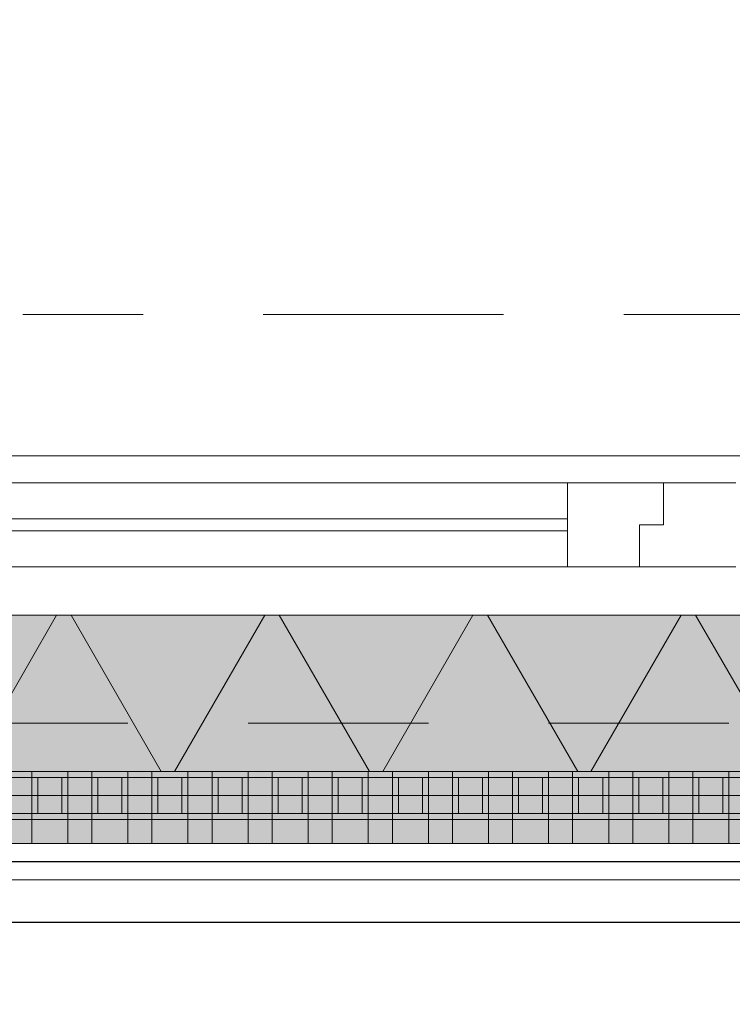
# Model space of a CAD drawing. Header units: metres. Extents: x -167 to 233, y -155 to 122.
# Tile 114 of 176: x 55.822 to 56.415, y 28.016 to 28.835. Entities that reach past the tile are written whole.
import ezdxf
from ezdxf.enums import TextEntityAlignment as Align

# ---------------------------------------------------------------- set-up
doc = ezdxf.new("R2010")
doc.units = ezdxf.units.M
doc.header["$MEASUREMENT"] = 0
doc.linetypes.add('Raster', pattern=[0.4, 0.2, -0.1, 0, -0.1])
doc.linetypes.add('Strichlinie eng', pattern=[0.23, 0.15, -0.08])
for name, color, linetype in [('09 Schraffuren', 7, 'Continuous'), ('10 Wand außen', 7, 'Continuous'), ('20 Decke', 7, 'Continuous'), ('40 Absturzsicherung', 7, 'Continuous'), ('50 Sanitäreinrichtung', 7, 'Continuous'), ('90 Achsraster', 7, 'Continuous'), ('94 Genehmigungsplanung Bemaßung', 7, 'Continuous')]:
    doc.layers.add(name, color=color, linetype=linetype)
doc.styles.add('ERSTELLTER_STIL_1', font='arial.ttf')
doc.styles.add('ERSTELLTER_STIL_2', font='arial.ttf')
doc.dimstyles.new('ERSTELLTER_STIL__1', dxfattribs={"dimtxt": 0.25, "dimasz": 0.19, "dimexe": 0.18, "dimexo": 0.1, "dimgap": 0, "dimtad": 1, "dimtih": 1, "dimtoh": 1, "dimzin": 0, "dimdsep": 46, "dimtxsty": 'ERSTELLTER_STIL_1', "dimblk": 'ARROWHEAD_6', "dimblk1": 'ARROWHEAD_6', "dimblk2": 'ARROWHEAD_6', "dimcen": 0.09, "dimclrd": 7, "dimclre": 7, "dimclrt": 7, "dimazin": 0, "dimtfac": 1, "dimtdec": 4, "dimtmove": 0, "dimatfit": 3, "dimfxl": 1, "dimtolj": 1, "dimtzin": 0, "dimarcsym": 0})
doc.dimstyles.new('ERSTELLTER_STIL__2', dxfattribs={"dimtxt": 0.25, "dimasz": 0.19, "dimexe": 0.18, "dimexo": 0.1, "dimgap": 0, "dimtad": 1, "dimzin": 0, "dimdsep": 46, "dimtxsty": 'ERSTELLTER_STIL_1', "dimblk": 'ARROWHEAD_6', "dimblk1": 'ARROWHEAD_6', "dimblk2": 'ARROWHEAD_6', "dimcen": 0.09, "dimclrd": 7, "dimclre": 7, "dimclrt": 7, "dimazin": 0, "dimtfac": 1, "dimtdec": 4, "dimtmove": 0, "dimatfit": 3, "dimfxl": 1, "dimtolj": 1, "dimtzin": 0, "dimarcsym": 0})

# ---------------------------------------------------------------- blocks, each defined once
blk = doc.blocks.new('Rechteck Raster Kassetten Fassade - ACB_2')
at = {"layer": '50 Sanitäreinrichtung', "linetype": 'Continuous', "lineweight": 0, "true_color": 0x9e9e9e}
for points in [[(18.04, 0.17), (18.04, 0.19), (18.01, 0.19), (18.01, 0.17)], [(18.09, 0.17), (18.09, 0.19), (18.06, 0.19), (18.06, 0.17)], [(18.14, 0.17), (18.14, 0.19), (18.11, 0.19), (18.11, 0.17)], [(18.19, 0.17), (18.19, 0.19), (18.16, 0.19), (18.16, 0.17)], [(18.24, 0.17), (18.24, 0.19), (18.21, 0.19), (18.21, 0.17)], [(18.29, 0.17), (18.29, 0.19), (18.26, 0.19), (18.26, 0.17)], [(18.34, 0.17), (18.34, 0.19), (18.31, 0.19), (18.31, 0.17)], [(18.39, 0.17), (18.39, 0.19), (18.36, 0.19), (18.36, 0.17)], [(18.44, 0.17), (18.44, 0.19), (18.41, 0.19), (18.41, 0.17)], [(18.49, 0.17), (18.49, 0.19), (18.46, 0.19), (18.46, 0.17)], [(18.54, 0.17), (18.54, 0.19), (18.51, 0.19), (18.51, 0.17)], [(18.59, 0.17), (18.59, 0.19), (18.56, 0.19), (18.56, 0.17)], [(17.96, 0.13), (18.01, 0.13), (18.01, 0.135), (17.965, 0.135), (17.965, 0.165), (18.01, 0.165), (18.01, 0.17), (17.96, 0.17)], [(18.01, 0.13), (18.06, 0.13), (18.06, 0.135), (18.015, 0.135), (18.015, 0.165), (18.06, 0.165), (18.06, 0.17), (18.01, 0.17)], [(18.035, 0.165), (18.035, 0.135), (18.04, 0.135), (18.04, 0.165)], [(18.06, 0.13), (18.11, 0.13), (18.11, 0.135), (18.065, 0.135), (18.065, 0.165), (18.11, 0.165), (18.11, 0.17), (18.06, 0.17)], [(18.085, 0.165), (18.085, 0.135), (18.09, 0.135), (18.09, 0.165)], [(18.11, 0.13), (18.16, 0.13), (18.16, 0.135), (18.115, 0.135), (18.115, 0.165), (18.16, 0.165), (18.16, 0.17), (18.11, 0.17)], [(18.135, 0.165), (18.135, 0.135), (18.14, 0.135), (18.14, 0.165)], [(18.16, 0.13), (18.21, 0.13), (18.21, 0.135), (18.165, 0.135), (18.165, 0.165), (18.21, 0.165), (18.21, 0.17), (18.16, 0.17)], [(18.185, 0.165), (18.185, 0.135), (18.19, 0.135), (18.19, 0.165)], [(18.21, 0.13), (18.26, 0.13), (18.26, 0.135), (18.215, 0.135), (18.215, 0.165), (18.26, 0.165), (18.26, 0.17), (18.21, 0.17)], [(18.235, 0.165), (18.235, 0.135), (18.24, 0.135), (18.24, 0.165)], [(18.26, 0.13), (18.31, 0.13), (18.31, 0.135), (18.265, 0.135), (18.265, 0.165), (18.31, 0.165), (18.31, 0.17), (18.26, 0.17)], [(18.285, 0.165), (18.285, 0.135), (18.29, 0.135), (18.29, 0.165)], [(18.31, 0.13), (18.36, 0.13), (18.36, 0.135), (18.315, 0.135), (18.315, 0.165), (18.36, 0.165), (18.36, 0.17), (18.31, 0.17)], [(18.335, 0.165), (18.335, 0.135), (18.34, 0.135), (18.34, 0.165)], [(18.36, 0.13), (18.41, 0.13), (18.41, 0.135), (18.365, 0.135), (18.365, 0.165), (18.41, 0.165), (18.41, 0.17), (18.36, 0.17)], [(18.385, 0.165), (18.385, 0.135), (18.39, 0.135), (18.39, 0.165)], [(18.41, 0.13), (18.46, 0.13), (18.46, 0.135), (18.415, 0.135), (18.415, 0.165), (18.46, 0.165), (18.46, 0.17), (18.41, 0.17)], [(18.435, 0.165), (18.435, 0.135), (18.44, 0.135), (18.44, 0.165)], [(18.46, 0.13), (18.51, 0.13), (18.51, 0.135), (18.465, 0.135), (18.465, 0.165), (18.51, 0.165), (18.51, 0.17), (18.46, 0.17)], [(18.485, 0.165), (18.485, 0.135), (18.49, 0.135), (18.49, 0.165)], [(18.51, 0.13), (18.56, 0.13), (18.56, 0.135), (18.515, 0.135), (18.515, 0.165), (18.56, 0.165), (18.56, 0.17), (18.51, 0.17)], [(18.535, 0.165), (18.535, 0.135), (18.54, 0.135), (18.54, 0.165)], [(18.56, 0.13), (18.61, 0.13), (18.61, 0.135), (18.565, 0.135), (18.565, 0.165), (18.61, 0.165), (18.61, 0.17), (18.56, 0.17)], [(18.585, 0.165), (18.585, 0.135), (18.59, 0.135), (18.59, 0.165)]]:
    blk.add_hatch(color=253, dxfattribs=at).paths.add_polyline_path(points)
at = {"layer": '50 Sanitäreinrichtung', "linetype": 'Continuous', "lineweight": 18}
h = blk.add_hatch(dxfattribs=at)
h.set_pattern_fill('Dämmung__weich_0001', color=8, style=0, pattern_type=2)
h.set_pattern_definition([(60, (0, 0), (-0.1299038, 0.075), []), (120, (0, 0), (0.1299038, 0.075), [])])
h.paths.add_polyline_path([(0, 0), (20.25, 0), (20.38, 0.13), (0, 0.13)])
at = {"layer": '50 Sanitäreinrichtung', "color": 251, "linetype": 'Continuous', "lineweight": 18, "true_color": 0x5f5f5f}
for p, q in [((19.7, 0.19), (15.2, 0.19)), ((18.04, 0.19), (18.01, 0.19)), ((18.01, 0.19), (18.01, 0.17)), ((18.04, 0.19), (18.01, 0.19)), ((18.01, 0.19), (18.01, 0.17)), ((18.04, 0.19), (18.04, 0.17)), ((18.04, 0.19), (18.04, 0.17)), ((18.09, 0.19), (18.06, 0.19)), ((18.06, 0.19), (18.06, 0.17)), ((18.09, 0.19), (18.06, 0.19)), ((18.06, 0.19), (18.06, 0.17)), ((18.09, 0.19), (18.09, 0.17)), ((18.09, 0.19), (18.09, 0.17)), ((18.14, 0.19), (18.11, 0.19)), ((18.11, 0.19), (18.11, 0.17)), ((18.14, 0.19), (18.11, 0.19)), ((18.11, 0.19), (18.11, 0.17)), ((18.14, 0.19), (18.14, 0.17)), ((18.14, 0.19), (18.14, 0.17)), ((18.19, 0.19), (18.16, 0.19)), ((18.16, 0.19), (18.16, 0.17)), ((18.19, 0.19), (18.16, 0.19)), ((18.16, 0.19), (18.16, 0.17)), ((18.19, 0.19), (18.19, 0.17)), ((18.19, 0.19), (18.19, 0.17)), ((18.24, 0.19), (18.21, 0.19)), ((18.21, 0.19), (18.21, 0.17)), ((18.24, 0.19), (18.21, 0.19)), ((18.21, 0.19), (18.21, 0.17)), ((18.24, 0.19), (18.24, 0.17)), ((18.24, 0.19), (18.24, 0.17)), ((18.29, 0.19), (18.26, 0.19)), ((18.26, 0.19), (18.26, 0.17)), ((18.29, 0.19), (18.26, 0.19)), ((18.26, 0.19), (18.26, 0.17)), ((18.29, 0.19), (18.29, 0.17)), ((18.29, 0.19), (18.29, 0.17)), ((18.34, 0.19), (18.31, 0.19)), ((18.31, 0.19), (18.31, 0.17)), ((18.34, 0.19), (18.31, 0.19)), ((18.31, 0.19), (18.31, 0.17)), ((18.34, 0.19), (18.34, 0.17)), ((18.34, 0.19), (18.34, 0.17)), ((18.39, 0.19), (18.36, 0.19)), ((18.36, 0.19), (18.36, 0.17)), ((18.39, 0.19), (18.36, 0.19)), ((18.36, 0.19), (18.36, 0.17)), ((18.39, 0.19), (18.39, 0.17)), ((18.39, 0.19), (18.39, 0.17)), ((18.44, 0.19), (18.41, 0.19)), ((18.41, 0.19), (18.41, 0.17)), ((18.44, 0.19), (18.41, 0.19)), ((18.41, 0.19), (18.41, 0.17)), ((18.44, 0.19), (18.44, 0.17)), ((18.44, 0.19), (18.44, 0.17)), ((18.49, 0.19), (18.46, 0.19)), ((18.46, 0.19), (18.46, 0.17)), ((18.49, 0.19), (18.46, 0.19)), ((18.46, 0.19), (18.46, 0.17)), ((18.49, 0.19), (18.49, 0.17)), ((18.49, 0.19), (18.49, 0.17)), ((18.54, 0.19), (18.51, 0.19)), ((18.51, 0.19), (18.51, 0.17)), ((18.54, 0.19), (18.51, 0.19)), ((18.51, 0.19), (18.51, 0.17)), ((18.54, 0.19), (18.54, 0.17)), ((18.54, 0.19), (18.54, 0.17)), ((18.59, 0.19), (18.56, 0.19)), ((18.56, 0.19), (18.56, 0.17)), ((18.59, 0.19), (18.56, 0.19)), ((18.56, 0.19), (18.56, 0.17)), ((18.59, 0.19), (18.59, 0.17)), ((18.59, 0.19), (18.59, 0.17)), ((18.04, 0.17), (17.96, 0.17)), ((18.04, 0.17), (17.96, 0.17)), ((18.01, 0.165), (17.99, 0.165)), ((18.01, 0.165), (17.99, 0.165)), ((18.09, 0.17), (18.01, 0.17)), ((18.01, 0.17), (18.01, 0.165)), ((18.09, 0.17), (18.01, 0.17)), ((18.01, 0.17), (18.01, 0.165)), ((18.04, 0.17), (18.01, 0.17)), ((18.04, 0.17), (18.01, 0.17)), ((18.015, 0.165), (18.01, 0.165)), ((18.01, 0.165), (18.01, 0.135)), ((18.015, 0.165), (18.01, 0.165)), ((18.01, 0.165), (18.01, 0.135)), ((18.035, 0.165), (18.015, 0.165)), ((18.015, 0.165), (18.015, 0.135)), ((18.035, 0.165), (18.015, 0.165)), ((18.035, 0.165), (18.015, 0.165)), ((18.015, 0.165), (18.015, 0.135)), ((18.035, 0.165), (18.015, 0.165)), ((18.035, 0.165), (18.035, 0.135)), ((18.04, 0.165), (18.035, 0.165)), ((18.035, 0.165), (18.035, 0.135)), ((18.04, 0.165), (18.035, 0.165)), ((18.04, 0.17), (18.04, 0.165)), ((18.04, 0.17), (18.04, 0.165)), ((18.04, 0.165), (18.04, 0.135)), ((18.06, 0.165), (18.04, 0.165)), ((18.04, 0.165), (18.04, 0.135)), ((18.06, 0.165), (18.04, 0.165)), ((18.14, 0.17), (18.06, 0.17)), ((18.06, 0.17), (18.06, 0.165)), ((18.14, 0.17), (18.06, 0.17)), ((18.06, 0.17), (18.06, 0.165)), ((18.09, 0.17), (18.06, 0.17)), ((18.09, 0.17), (18.06, 0.17)), ((18.065, 0.165), (18.06, 0.165)), ((18.06, 0.165), (18.06, 0.135)), ((18.065, 0.165), (18.06, 0.165)), ((18.06, 0.165), (18.06, 0.135)), ((18.085, 0.165), (18.065, 0.165)), ((18.065, 0.165), (18.065, 0.135)), ((18.085, 0.165), (18.065, 0.165)), ((18.085, 0.165), (18.065, 0.165)), ((18.065, 0.165), (18.065, 0.135)), ((18.085, 0.165), (18.065, 0.165)), ((18.085, 0.165), (18.085, 0.135)), ((18.09, 0.165), (18.085, 0.165)), ((18.085, 0.165), (18.085, 0.135)), ((18.09, 0.165), (18.085, 0.165)), ((18.09, 0.17), (18.09, 0.165)), ((18.09, 0.17), (18.09, 0.165)), ((18.09, 0.165), (18.09, 0.135)), ((18.11, 0.165), (18.09, 0.165)), ((18.09, 0.165), (18.09, 0.135)), ((18.11, 0.165), (18.09, 0.165)), ((18.19, 0.17), (18.11, 0.17)), ((18.11, 0.17), (18.11, 0.165)), ((18.19, 0.17), (18.11, 0.17)), ((18.11, 0.17), (18.11, 0.165)), ((18.14, 0.17), (18.11, 0.17)), ((18.14, 0.17), (18.11, 0.17)), ((18.115, 0.165), (18.11, 0.165)), ((18.11, 0.165), (18.11, 0.135)), ((18.115, 0.165), (18.11, 0.165)), ((18.11, 0.165), (18.11, 0.135)), ((18.135, 0.165), (18.115, 0.165)), ((18.115, 0.165), (18.115, 0.135)), ((18.135, 0.165), (18.115, 0.165)), ((18.135, 0.165), (18.115, 0.165)), ((18.115, 0.165), (18.115, 0.135)), ((18.135, 0.165), (18.115, 0.165)), ((18.135, 0.165), (18.135, 0.135)), ((18.14, 0.165), (18.135, 0.165)), ((18.135, 0.165), (18.135, 0.135)), ((18.14, 0.165), (18.135, 0.165)), ((18.14, 0.17), (18.14, 0.165)), ((18.14, 0.17), (18.14, 0.165)), ((18.14, 0.165), (18.14, 0.135)), ((18.16, 0.165), (18.14, 0.165)), ((18.14, 0.165), (18.14, 0.135)), ((18.16, 0.165), (18.14, 0.165)), ((18.24, 0.17), (18.16, 0.17)), ((18.16, 0.17), (18.16, 0.165)), ((18.24, 0.17), (18.16, 0.17)), ((18.16, 0.17), (18.16, 0.165)), ((18.19, 0.17), (18.16, 0.17)), ((18.19, 0.17), (18.16, 0.17)), ((18.165, 0.165), (18.16, 0.165)), ((18.16, 0.165), (18.16, 0.135)), ((18.165, 0.165), (18.16, 0.165)), ((18.16, 0.165), (18.16, 0.135)), ((18.185, 0.165), (18.165, 0.165)), ((18.165, 0.165), (18.165, 0.135)), ((18.185, 0.165), (18.165, 0.165)), ((18.185, 0.165), (18.165, 0.165)), ((18.165, 0.165), (18.165, 0.135)), ((18.185, 0.165), (18.165, 0.165)), ((18.185, 0.165), (18.185, 0.135)), ((18.19, 0.165), (18.185, 0.165)), ((18.185, 0.165), (18.185, 0.135)), ((18.19, 0.165), (18.185, 0.165)), ((18.19, 0.17), (18.19, 0.165)), ((18.19, 0.17), (18.19, 0.165)), ((18.19, 0.165), (18.19, 0.135)), ((18.21, 0.165), (18.19, 0.165)), ((18.19, 0.165), (18.19, 0.135)), ((18.21, 0.165), (18.19, 0.165)), ((18.29, 0.17), (18.21, 0.17)), ((18.21, 0.17), (18.21, 0.165)), ((18.29, 0.17), (18.21, 0.17)), ((18.21, 0.17), (18.21, 0.165)), ((18.24, 0.17), (18.21, 0.17)), ((18.24, 0.17), (18.21, 0.17)), ((18.215, 0.165), (18.21, 0.165)), ((18.21, 0.165), (18.21, 0.135)), ((18.215, 0.165), (18.21, 0.165)), ((18.21, 0.165), (18.21, 0.135)), ((18.235, 0.165), (18.215, 0.165)), ((18.215, 0.165), (18.215, 0.135)), ((18.235, 0.165), (18.215, 0.165)), ((18.235, 0.165), (18.215, 0.165)), ((18.215, 0.165), (18.215, 0.135)), ((18.235, 0.165), (18.215, 0.165)), ((18.235, 0.165), (18.235, 0.135)), ((18.24, 0.165), (18.235, 0.165)), ((18.235, 0.165), (18.235, 0.135)), ((18.24, 0.165), (18.235, 0.165)), ((18.24, 0.17), (18.24, 0.165)), ((18.24, 0.17), (18.24, 0.165)), ((18.24, 0.165), (18.24, 0.135)), ((18.26, 0.165), (18.24, 0.165)), ((18.24, 0.165), (18.24, 0.135)), ((18.26, 0.165), (18.24, 0.165)), ((18.34, 0.17), (18.26, 0.17)), ((18.26, 0.17), (18.26, 0.165)), ((18.34, 0.17), (18.26, 0.17)), ((18.26, 0.17), (18.26, 0.165)), ((18.29, 0.17), (18.26, 0.17)), ((18.29, 0.17), (18.26, 0.17)), ((18.265, 0.165), (18.26, 0.165)), ((18.26, 0.165), (18.26, 0.135)), ((18.265, 0.165), (18.26, 0.165)), ((18.26, 0.165), (18.26, 0.135)), ((18.285, 0.165), (18.265, 0.165)), ((18.265, 0.165), (18.265, 0.135)), ((18.285, 0.165), (18.265, 0.165)), ((18.285, 0.165), (18.265, 0.165)), ((18.265, 0.165), (18.265, 0.135)), ((18.285, 0.165), (18.265, 0.165)), ((18.285, 0.165), (18.285, 0.135)), ((18.29, 0.165), (18.285, 0.165)), ((18.285, 0.165), (18.285, 0.135)), ((18.29, 0.165), (18.285, 0.165)), ((18.29, 0.17), (18.29, 0.165)), ((18.29, 0.17), (18.29, 0.165)), ((18.29, 0.165), (18.29, 0.135)), ((18.31, 0.165), (18.29, 0.165)), ((18.29, 0.165), (18.29, 0.135)), ((18.31, 0.165), (18.29, 0.165)), ((18.39, 0.17), (18.31, 0.17)), ((18.31, 0.17), (18.31, 0.165)), ((18.39, 0.17), (18.31, 0.17)), ((18.31, 0.17), (18.31, 0.165)), ((18.34, 0.17), (18.31, 0.17)), ((18.34, 0.17), (18.31, 0.17)), ((18.315, 0.165), (18.31, 0.165)), ((18.31, 0.165), (18.31, 0.135)), ((18.315, 0.165), (18.31, 0.165)), ((18.31, 0.165), (18.31, 0.135)), ((18.335, 0.165), (18.315, 0.165)), ((18.315, 0.165), (18.315, 0.135)), ((18.335, 0.165), (18.315, 0.165)), ((18.335, 0.165), (18.315, 0.165)), ((18.315, 0.165), (18.315, 0.135)), ((18.335, 0.165), (18.315, 0.165)), ((18.335, 0.165), (18.335, 0.135)), ((18.34, 0.165), (18.335, 0.165)), ((18.335, 0.165), (18.335, 0.135)), ((18.34, 0.165), (18.335, 0.165)), ((18.34, 0.17), (18.34, 0.165)), ((18.34, 0.17), (18.34, 0.165)), ((18.34, 0.165), (18.34, 0.135)), ((18.36, 0.165), (18.34, 0.165)), ((18.34, 0.165), (18.34, 0.135)), ((18.36, 0.165), (18.34, 0.165)), ((18.44, 0.17), (18.36, 0.17)), ((18.36, 0.17), (18.36, 0.165)), ((18.44, 0.17), (18.36, 0.17)), ((18.36, 0.17), (18.36, 0.165)), ((18.39, 0.17), (18.36, 0.17)), ((18.39, 0.17), (18.36, 0.17)), ((18.365, 0.165), (18.36, 0.165)), ((18.36, 0.165), (18.36, 0.135)), ((18.365, 0.165), (18.36, 0.165)), ((18.36, 0.165), (18.36, 0.135)), ((18.385, 0.165), (18.365, 0.165)), ((18.365, 0.165), (18.365, 0.135)), ((18.385, 0.165), (18.365, 0.165)), ((18.385, 0.165), (18.365, 0.165)), ((18.365, 0.165), (18.365, 0.135)), ((18.385, 0.165), (18.365, 0.165)), ((18.385, 0.165), (18.385, 0.135)), ((18.39, 0.165), (18.385, 0.165)), ((18.385, 0.165), (18.385, 0.135)), ((18.39, 0.165), (18.385, 0.165)), ((18.39, 0.17), (18.39, 0.165)), ((18.39, 0.17), (18.39, 0.165)), ((18.39, 0.165), (18.39, 0.135)), ((18.41, 0.165), (18.39, 0.165)), ((18.39, 0.165), (18.39, 0.135)), ((18.41, 0.165), (18.39, 0.165)), ((18.49, 0.17), (18.41, 0.17)), ((18.41, 0.17), (18.41, 0.165)), ((18.49, 0.17), (18.41, 0.17)), ((18.41, 0.17), (18.41, 0.165)), ((18.44, 0.17), (18.41, 0.17)), ((18.44, 0.17), (18.41, 0.17)), ((18.415, 0.165), (18.41, 0.165)), ((18.41, 0.165), (18.41, 0.135)), ((18.415, 0.165), (18.41, 0.165)), ((18.41, 0.165), (18.41, 0.135)), ((18.435, 0.165), (18.415, 0.165)), ((18.415, 0.165), (18.415, 0.135)), ((18.435, 0.165), (18.415, 0.165)), ((18.435, 0.165), (18.415, 0.165)), ((18.415, 0.165), (18.415, 0.135)), ((18.435, 0.165), (18.415, 0.165)), ((18.435, 0.165), (18.435, 0.135)), ((18.44, 0.165), (18.435, 0.165)), ((18.435, 0.165), (18.435, 0.135)), ((18.44, 0.165), (18.435, 0.165)), ((18.44, 0.17), (18.44, 0.165)), ((18.44, 0.17), (18.44, 0.165)), ((18.44, 0.165), (18.44, 0.135)), ((18.46, 0.165), (18.44, 0.165)), ((18.44, 0.165), (18.44, 0.135)), ((18.46, 0.165), (18.44, 0.165)), ((18.54, 0.17), (18.46, 0.17)), ((18.46, 0.17), (18.46, 0.165)), ((18.54, 0.17), (18.46, 0.17)), ((18.46, 0.17), (18.46, 0.165)), ((18.49, 0.17), (18.46, 0.17)), ((18.49, 0.17), (18.46, 0.17)), ((18.465, 0.165), (18.46, 0.165)), ((18.46, 0.165), (18.46, 0.135)), ((18.465, 0.165), (18.46, 0.165)), ((18.46, 0.165), (18.46, 0.135)), ((18.485, 0.165), (18.465, 0.165)), ((18.465, 0.165), (18.465, 0.135)), ((18.485, 0.165), (18.465, 0.165)), ((18.485, 0.165), (18.465, 0.165)), ((18.465, 0.165), (18.465, 0.135)), ((18.485, 0.165), (18.465, 0.165)), ((18.485, 0.165), (18.485, 0.135)), ((18.49, 0.165), (18.485, 0.165)), ((18.485, 0.165), (18.485, 0.135)), ((18.49, 0.165), (18.485, 0.165)), ((18.49, 0.17), (18.49, 0.165)), ((18.49, 0.17), (18.49, 0.165)), ((18.49, 0.165), (18.49, 0.135)), ((18.51, 0.165), (18.49, 0.165)), ((18.49, 0.165), (18.49, 0.135)), ((18.51, 0.165), (18.49, 0.165)), ((18.59, 0.17), (18.51, 0.17)), ((18.51, 0.17), (18.51, 0.165)), ((18.59, 0.17), (18.51, 0.17)), ((18.51, 0.17), (18.51, 0.165)), ((18.54, 0.17), (18.51, 0.17)), ((18.54, 0.17), (18.51, 0.17)), ((18.515, 0.165), (18.51, 0.165)), ((18.51, 0.165), (18.51, 0.135)), ((18.515, 0.165), (18.51, 0.165)), ((18.51, 0.165), (18.51, 0.135)), ((18.535, 0.165), (18.515, 0.165)), ((18.515, 0.165), (18.515, 0.135)), ((18.535, 0.165), (18.515, 0.165)), ((18.535, 0.165), (18.515, 0.165)), ((18.515, 0.165), (18.515, 0.135)), ((18.535, 0.165), (18.515, 0.165)), ((18.535, 0.165), (18.535, 0.135)), ((18.54, 0.165), (18.535, 0.165)), ((18.535, 0.165), (18.535, 0.135)), ((18.54, 0.165), (18.535, 0.165)), ((18.54, 0.17), (18.54, 0.165)), ((18.54, 0.17), (18.54, 0.165)), ((18.54, 0.165), (18.54, 0.135)), ((18.56, 0.165), (18.54, 0.165)), ((18.54, 0.165), (18.54, 0.135)), ((18.56, 0.165), (18.54, 0.165)), ((18.64, 0.17), (18.56, 0.17)), ((18.56, 0.17), (18.56, 0.165)), ((18.64, 0.17), (18.56, 0.17)), ((18.56, 0.17), (18.56, 0.165)), ((18.59, 0.17), (18.56, 0.17)), ((18.59, 0.17), (18.56, 0.17)), ((18.565, 0.165), (18.56, 0.165)), ((18.56, 0.165), (18.56, 0.135)), ((18.565, 0.165), (18.56, 0.165)), ((18.56, 0.165), (18.56, 0.135)), ((18.585, 0.165), (18.565, 0.165)), ((18.565, 0.165), (18.565, 0.135)), ((18.585, 0.165), (18.565, 0.165)), ((18.585, 0.165), (18.565, 0.165)), ((18.565, 0.165), (18.565, 0.135)), ((18.585, 0.165), (18.565, 0.165)), ((18.585, 0.165), (18.585, 0.135)), ((18.59, 0.165), (18.585, 0.165)), ((18.585, 0.165), (18.585, 0.135)), ((18.59, 0.165), (18.585, 0.165)), ((18.59, 0.17), (18.59, 0.165)), ((18.59, 0.17), (18.59, 0.165)), ((18.59, 0.165), (18.59, 0.135)), ((18.61, 0.165), (18.59, 0.165)), ((18.59, 0.165), (18.59, 0.135)), ((18.61, 0.165), (18.59, 0.165)), ((18.01, 0.135), (17.99, 0.135)), ((18.01, 0.135), (17.99, 0.135)), ((18.015, 0.135), (18.01, 0.135)), ((18.01, 0.135), (18.01, 0.13)), ((18.015, 0.135), (18.01, 0.135)), ((18.01, 0.135), (18.01, 0.13)), ((18.035, 0.135), (18.015, 0.135)), ((18.035, 0.135), (18.015, 0.135)), ((18.035, 0.135), (18.015, 0.135)), ((18.035, 0.135), (18.015, 0.135)), ((18.04, 0.135), (18.035, 0.135)), ((18.04, 0.135), (18.035, 0.135)), ((18.04, 0.135), (18.04, 0.13)), ((18.06, 0.135), (18.04, 0.135)), ((18.04, 0.135), (18.04, 0.13)), ((18.06, 0.135), (18.04, 0.135)), ((18.065, 0.135), (18.06, 0.135)), ((18.06, 0.135), (18.06, 0.13)), ((18.065, 0.135), (18.06, 0.135)), ((18.06, 0.135), (18.06, 0.13)), ((18.085, 0.135), (18.065, 0.135)), ((18.085, 0.135), (18.065, 0.135)), ((18.085, 0.135), (18.065, 0.135)), ((18.085, 0.135), (18.065, 0.135)), ((18.09, 0.135), (18.085, 0.135)), ((18.09, 0.135), (18.085, 0.135)), ((18.09, 0.135), (18.09, 0.13)), ((18.11, 0.135), (18.09, 0.135)), ((18.09, 0.135), (18.09, 0.13)), ((18.11, 0.135), (18.09, 0.135)), ((18.115, 0.135), (18.11, 0.135)), ((18.11, 0.135), (18.11, 0.13)), ((18.115, 0.135), (18.11, 0.135)), ((18.11, 0.135), (18.11, 0.13)), ((18.135, 0.135), (18.115, 0.135)), ((18.135, 0.135), (18.115, 0.135)), ((18.135, 0.135), (18.115, 0.135)), ((18.135, 0.135), (18.115, 0.135)), ((18.14, 0.135), (18.135, 0.135)), ((18.14, 0.135), (18.135, 0.135)), ((18.14, 0.135), (18.14, 0.13)), ((18.16, 0.135), (18.14, 0.135)), ((18.14, 0.135), (18.14, 0.13)), ((18.16, 0.135), (18.14, 0.135)), ((18.165, 0.135), (18.16, 0.135)), ((18.16, 0.135), (18.16, 0.13)), ((18.165, 0.135), (18.16, 0.135)), ((18.16, 0.135), (18.16, 0.13)), ((18.185, 0.135), (18.165, 0.135)), ((18.185, 0.135), (18.165, 0.135)), ((18.185, 0.135), (18.165, 0.135)), ((18.185, 0.135), (18.165, 0.135)), ((18.19, 0.135), (18.185, 0.135)), ((18.19, 0.135), (18.185, 0.135)), ((18.19, 0.135), (18.19, 0.13)), ((18.21, 0.135), (18.19, 0.135)), ((18.19, 0.135), (18.19, 0.13)), ((18.21, 0.135), (18.19, 0.135)), ((18.215, 0.135), (18.21, 0.135)), ((18.21, 0.135), (18.21, 0.13)), ((18.215, 0.135), (18.21, 0.135)), ((18.21, 0.135), (18.21, 0.13)), ((18.235, 0.135), (18.215, 0.135)), ((18.235, 0.135), (18.215, 0.135)), ((18.235, 0.135), (18.215, 0.135)), ((18.235, 0.135), (18.215, 0.135)), ((18.24, 0.135), (18.235, 0.135)), ((18.24, 0.135), (18.235, 0.135)), ((18.24, 0.135), (18.24, 0.13)), ((18.26, 0.135), (18.24, 0.135)), ((18.24, 0.135), (18.24, 0.13)), ((18.26, 0.135), (18.24, 0.135)), ((18.265, 0.135), (18.26, 0.135)), ((18.26, 0.135), (18.26, 0.13)), ((18.265, 0.135), (18.26, 0.135)), ((18.26, 0.135), (18.26, 0.13)), ((18.285, 0.135), (18.265, 0.135)), ((18.285, 0.135), (18.265, 0.135)), ((18.285, 0.135), (18.265, 0.135)), ((18.285, 0.135), (18.265, 0.135)), ((18.29, 0.135), (18.285, 0.135)), ((18.29, 0.135), (18.285, 0.135)), ((18.29, 0.135), (18.29, 0.13)), ((18.31, 0.135), (18.29, 0.135)), ((18.29, 0.135), (18.29, 0.13)), ((18.31, 0.135), (18.29, 0.135)), ((18.315, 0.135), (18.31, 0.135)), ((18.31, 0.135), (18.31, 0.13)), ((18.315, 0.135), (18.31, 0.135)), ((18.31, 0.135), (18.31, 0.13)), ((18.335, 0.135), (18.315, 0.135)), ((18.335, 0.135), (18.315, 0.135)), ((18.335, 0.135), (18.315, 0.135)), ((18.335, 0.135), (18.315, 0.135)), ((18.34, 0.135), (18.335, 0.135)), ((18.34, 0.135), (18.335, 0.135)), ((18.34, 0.135), (18.34, 0.13)), ((18.36, 0.135), (18.34, 0.135)), ((18.34, 0.135), (18.34, 0.13)), ((18.36, 0.135), (18.34, 0.135)), ((18.365, 0.135), (18.36, 0.135)), ((18.36, 0.135), (18.36, 0.13)), ((18.365, 0.135), (18.36, 0.135)), ((18.36, 0.135), (18.36, 0.13)), ((18.385, 0.135), (18.365, 0.135)), ((18.385, 0.135), (18.365, 0.135)), ((18.385, 0.135), (18.365, 0.135)), ((18.385, 0.135), (18.365, 0.135)), ((18.39, 0.135), (18.385, 0.135)), ((18.39, 0.135), (18.385, 0.135)), ((18.39, 0.135), (18.39, 0.13)), ((18.41, 0.135), (18.39, 0.135)), ((18.39, 0.135), (18.39, 0.13)), ((18.41, 0.135), (18.39, 0.135)), ((18.415, 0.135), (18.41, 0.135)), ((18.41, 0.135), (18.41, 0.13)), ((18.415, 0.135), (18.41, 0.135)), ((18.41, 0.135), (18.41, 0.13)), ((18.435, 0.135), (18.415, 0.135)), ((18.435, 0.135), (18.415, 0.135)), ((18.435, 0.135), (18.415, 0.135)), ((18.435, 0.135), (18.415, 0.135)), ((18.44, 0.135), (18.435, 0.135)), ((18.44, 0.135), (18.435, 0.135)), ((18.44, 0.135), (18.44, 0.13)), ((18.46, 0.135), (18.44, 0.135)), ((18.44, 0.135), (18.44, 0.13)), ((18.46, 0.135), (18.44, 0.135)), ((18.465, 0.135), (18.46, 0.135)), ((18.46, 0.135), (18.46, 0.13)), ((18.465, 0.135), (18.46, 0.135)), ((18.46, 0.135), (18.46, 0.13)), ((18.485, 0.135), (18.465, 0.135)), ((18.485, 0.135), (18.465, 0.135)), ((18.485, 0.135), (18.465, 0.135)), ((18.485, 0.135), (18.465, 0.135)), ((18.49, 0.135), (18.485, 0.135)), ((18.49, 0.135), (18.485, 0.135)), ((18.49, 0.135), (18.49, 0.13)), ((18.51, 0.135), (18.49, 0.135)), ((18.49, 0.135), (18.49, 0.13)), ((18.51, 0.135), (18.49, 0.135)), ((18.515, 0.135), (18.51, 0.135)), ((18.51, 0.135), (18.51, 0.13)), ((18.515, 0.135), (18.51, 0.135)), ((18.51, 0.135), (18.51, 0.13)), ((18.535, 0.135), (18.515, 0.135)), ((18.535, 0.135), (18.515, 0.135)), ((18.535, 0.135), (18.515, 0.135)), ((18.535, 0.135), (18.515, 0.135)), ((18.54, 0.135), (18.535, 0.135)), ((18.54, 0.135), (18.535, 0.135)), ((18.54, 0.135), (18.54, 0.13)), ((18.56, 0.135), (18.54, 0.135)), ((18.54, 0.135), (18.54, 0.13)), ((18.56, 0.135), (18.54, 0.135)), ((18.565, 0.135), (18.56, 0.135)), ((18.56, 0.135), (18.56, 0.13)), ((18.565, 0.135), (18.56, 0.135)), ((18.56, 0.135), (18.56, 0.13)), ((18.585, 0.135), (18.565, 0.135)), ((18.585, 0.135), (18.565, 0.135)), ((18.585, 0.135), (18.565, 0.135)), ((18.585, 0.135), (18.565, 0.135)), ((18.59, 0.135), (18.585, 0.135)), ((18.59, 0.135), (18.585, 0.135)), ((18.59, 0.135), (18.59, 0.13)), ((18.61, 0.135), (18.59, 0.135)), ((18.59, 0.135), (18.59, 0.13)), ((18.61, 0.135), (18.59, 0.135)), ((20.38, 0.13), (0, 0.13)), ((18.04, 0.13), (17.96, 0.13)), ((18.04, 0.13), (17.96, 0.13)), ((18.09, 0.13), (18.01, 0.13)), ((18.09, 0.13), (18.01, 0.13)), ((18.14, 0.13), (18.06, 0.13)), ((18.14, 0.13), (18.06, 0.13)), ((18.19, 0.13), (18.11, 0.13)), ((18.19, 0.13), (18.11, 0.13)), ((18.24, 0.13), (18.16, 0.13)), ((18.24, 0.13), (18.16, 0.13)), ((18.29, 0.13), (18.21, 0.13)), ((18.29, 0.13), (18.21, 0.13)), ((18.34, 0.13), (18.26, 0.13)), ((18.34, 0.13), (18.26, 0.13)), ((18.39, 0.13), (18.31, 0.13)), ((18.39, 0.13), (18.31, 0.13)), ((18.44, 0.13), (18.36, 0.13)), ((18.44, 0.13), (18.36, 0.13)), ((18.49, 0.13), (18.41, 0.13)), ((18.49, 0.13), (18.41, 0.13)), ((18.54, 0.13), (18.46, 0.13)), ((18.54, 0.13), (18.46, 0.13)), ((18.59, 0.13), (18.51, 0.13)), ((18.59, 0.13), (18.51, 0.13)), ((18.64, 0.13), (18.56, 0.13)), ((18.64, 0.13), (18.56, 0.13)), ((0, 0), (20.25, 0)), ((15.2, 0), (19.7, 0))]:
    blk.add_line(p, q, dxfattribs=at)
at = {"layer": '50 Sanitäreinrichtung', "color": 251, "linetype": 'Strichlinie eng', "lineweight": 18, "true_color": 0x5f5f5f}
blk.add_line((20.34, 0.09), (0, 0.09), dxfattribs=at)
blk = doc.blocks.new('4-Flügelfenster 27')
at = {"layer": '10 Wand außen', "color": 7, "linetype": 'Continuous', "lineweight": 13}
for p, q in [((-2.1975, 0.0625), (2.1975, 0.0625)), ((-2.25, -0.22), (2.25, -0.22)), ((-2.25, -0.29), (2.25, -0.29))]:
    blk.add_line(p, q, dxfattribs=at)
at = {"layer": '10 Wand außen', "color": 7, "linetype": 'Continuous', "lineweight": 18}
for p, q in [((-1.165, 0.04), (-1.105, 0.04)), ((-1.105, 0.04), (-1.105, 0.005)), ((-1.105, 0.005), (-1.105, 0.04)), ((-1.105, 0.04), (-1.025, 0.04)), ((-1.025, 0.04), (-0.07, 0.04)), ((-1.025, 0.04), (-1.025, -0.03)), ((-1.025, 0.01), (-0.07, 0.01)), ((-1.105, 0.005), (-1.085, 0.005)), ((-1.085, 0.005), (-1.105, 0.005)), ((-1.085, 0.005), (-1.085, -0.03)), ((-1.085, -0.03), (-1.085, 0.005)), ((-0.07, 0), (-1.025, 0)), ((-1.085, -0.03), (-1.165, -0.03)), ((-1.025, -0.03), (-1.085, -0.03)), ((-0.07, -0.03), (-1.025, -0.03)), ((2.17, -0.07), (-2.17, -0.07))]:
    blk.add_line(p, q, dxfattribs=at)
at = {"layer": '10 Wand außen', "color": 7, "linetype": 'Strichlinie eng', "lineweight": 13}
blk.add_line((-2.25, -0.07), (2.25, -0.07), dxfattribs=at)
blk = doc.blocks.new('Standard-Rastermarker_139')
at = {"layer": '90 Achsraster', "color": 14, "linetype": 'Raster', "lineweight": 18, "true_color": 0xa80000}
blk.add_line((1, 0), (45.44268, 0), dxfattribs=at)
at = {"layer": '90 Achsraster', "color": 14, "lineweight": 18, "true_color": 0xa80000, "style": 'ERSTELLTER_STIL_2'}
for tag, p in [('AC_MarkerText_1_0', (-0.35, 0.15)), ('AC_MarkerText_1_1', (46.79268, 0.15))]:
    blk.add_attdef(tag, text='', height=0.3, dxfattribs=at).set_placement(p, align=Align.TOP_CENTER)
blk = doc.blocks.new('*D245', base_point=(27236.13209, 33357.27905))
at = {"layer": '94 Genehmigungsplanung Bemaßung', "color": 7, "linetype": 'Continuous', "lineweight": 13}
for p, q in [((62.25249, 28.68968), (62.45249, 28.48968)), ((62.53999, 28.58968), (62.16499, 28.58968)), ((62.35249, 28.17968), (62.35249, 28.58968)), ((62.25249, 28.27968), (62.45249, 28.07968)), ((62.53999, 28.17968), (62.16499, 28.17968)), ((62.35249, 28.02968), (62.35249, 28.17968))]:
    blk.add_line(p, q, dxfattribs=at)
at = {"layer": '94 Genehmigungsplanung Bemaßung', "color": 7, "lineweight": 13, "insert": (62.30249, 27.69831), "char_height": 0.25, "attachment_point": 7, "rotation": 90, "style": 'ERSTELLTER_STIL_1'}
blk.add_mtext('\\A1;{\\pql;\\fArial|b0|i0|c0|p0;\\W1.000000;41}', dxfattribs=at)
blk = doc.blocks.new('ARROWHEAD_6')
at = {"color": 0, "linetype": 'Continuous', "lineweight": 0}
for p, q in [((-0.5, -0.5), (0.5, 0.5)), ((0, 0), (-1, 0))]:
    blk.add_line(p, q, dxfattribs=at)
blk = doc.blocks.new('*D249', base_point=(27236.13209, 33357.27905))
at = {"layer": '94 Genehmigungsplanung Bemaßung', "color": 7, "linetype": 'Continuous', "lineweight": 13}
for p, q in [((54.78637, 43.73968), (54.58637, 43.93968)), ((54.87387, 43.83968), (54.49887, 43.83968)), ((54.68637, 28.17968), (54.68637, 43.83968)), ((54.58637, 28.27968), (54.78637, 28.07968)), ((54.87387, 28.17968), (54.49887, 28.17968)), ((54.68637, 28.02968), (54.68637, 28.17968))]:
    blk.add_line(p, q, dxfattribs=at)
at = {"layer": '94 Genehmigungsplanung Bemaßung', "color": 7, "lineweight": 13, "char_height": 0.25, "attachment_point": 7, "rotation": 90, "style": 'ERSTELLTER_STIL_1'}
for s, insert in [('\\A1;{\\pql;\\fArial|b0|i0|c0|p0;\\W1.000000;16}', (54.63637, 43.35831)), ('\\A1;{\\pql;\\fArial|b0|i0|c0|p0;\\W1.000000;15,66}', (54.63637, 35.39001))]:
    blk.add_mtext(s, dxfattribs=dict(at, insert=insert))
blk = doc.blocks.new('*D255', base_point=(27236.13209, 33357.27905))
at = {"layer": '94 Genehmigungsplanung Bemaßung', "color": 7, "linetype": 'Continuous', "lineweight": 13}
for p, q in [((17.34109, 26.18631), (17.34109, 26.56131)), ((58.16249, 26.18631), (58.16249, 26.56131)), ((17.44109, 26.47381), (17.24109, 26.27381)), ((58.06249, 26.27381), (58.26249, 26.47381)), ((17.19109, 26.37381), (17.34109, 26.37381)), ((17.34109, 26.37381), (58.16249, 26.37381)), ((58.16249, 26.37381), (58.31249, 26.37381))]:
    blk.add_line(p, q, dxfattribs=at)
at = {"layer": '94 Genehmigungsplanung Bemaßung', "color": 7, "lineweight": 13, "insert": (37.3228, 26.42381), "char_height": 0.25, "attachment_point": 7, "style": 'ERSTELLTER_STIL_1'}
blk.add_mtext('\\A1;{\\pql;\\fArial|b0|i0|c0|p0;\\W1.000000;40,82}', dxfattribs=at)
blk = doc.blocks.new('*D263', base_point=(27236.13209, 33357.27905))
at = {"layer": '94 Genehmigungsplanung Bemaßung', "color": 7, "linetype": 'Continuous', "lineweight": 13}
for p, q in [((17.34109, 24.7136), (17.34109, 25.0886)), ((58.16249, 24.7136), (58.16249, 25.0886)), ((17.44109, 25.0011), (17.24109, 24.8011)), ((58.06249, 24.8011), (58.26249, 25.0011)), ((17.19109, 24.9011), (17.34109, 24.9011)), ((17.34109, 24.9011), (58.16249, 24.9011)), ((58.16249, 24.9011), (58.31249, 24.9011))]:
    blk.add_line(p, q, dxfattribs=at)
at = {"layer": '94 Genehmigungsplanung Bemaßung', "color": 7, "lineweight": 13, "insert": (37.3228, 24.9511), "char_height": 0.25, "attachment_point": 7, "style": 'ERSTELLTER_STIL_1'}
blk.add_mtext('\\A1;{\\pql;\\fArial|b0|i0|c0|p0;\\W1.000000;40,82}', dxfattribs=at)

msp = doc.modelspace()

# ---------------------------------------------------------------- hatches: boundary and pattern name
at = {"layer": '09 Schraffuren', "linetype": 'Continuous', "lineweight": 18}
msp.add_hatch(color=255, dxfattribs=at).paths.add_polyline_path([(53.00249, 28.33968), (57.50109, 28.33968), (57.50109, 28.14968), (53.00249, 28.14968)])

# ---------------------------------------------------------------- linework, layer by layer
at = {"layer": '09 Schraffuren', "color": 7, "linetype": 'Continuous', "lineweight": 13, "flags": 128}
msp.add_lwpolyline([(53.00249, 28.33968), (57.50109, 28.33968), (57.50109, 28.14968), (53.00249, 28.14968)], close=True, dxfattribs=at)
at = {"layer": '20 Decke', "color": 7, "linetype": 'Continuous', "lineweight": 13, "flags": 128}
msp.add_lwpolyline([(38.10109, 43.83968), (38.10109, 28.33968), (38.24109, 28.33968), (42.50109, 28.33968), (42.50109, 28.83968), (43.00109, 28.83968), (43.00109, 28.33968), (47.50109, 28.33968), (47.50109, 28.83968), (48.00109, 28.83968), (48.00109, 28.47218), (52.50249, 28.47218), (52.50249, 28.83968), (53.00249, 28.83968), (53.00249, 28.33968), (57.50249, 28.33968), (57.50249, 28.83968), (58.00249, 28.83968), (58.00249, 43.83968), (47.50109, 43.83968), (43.00109, 43.83968), (43.00109, 43.33968), (42.50109, 43.33968), (42.50109, 43.83968)], close=True, dxfattribs=at)
at = {"layer": '40 Absturzsicherung', "color": 250, "linetype": 'Continuous', "lineweight": 25, "true_color": 0x191919, "flags": 128}
msp.add_lwpolyline([(57.65109, 28.08439), (57.65109, 28.13439), (52.85109, 28.13439), (52.85109, 28.08439)], close=True, dxfattribs=at)
at = {"layer": '40 Absturzsicherung', "color": 255, "linetype": 'Continuous', "lineweight": 18, "flags": 128}
msp.add_lwpolyline([(57.65109, 28.08439), (57.65109, 28.13439), (52.85109, 28.13439), (52.85109, 28.08439)], close=True, dxfattribs=at)

# ---------------------------------------------------------------- block references
at = {"layer": '10 Wand außen', "color": 7, "linetype": 'Continuous', "lineweight": 18, "xscale": -1}
msp.add_blockref('4-Flügelfenster 27', (55.25249, 28.40968), dxfattribs=at)
at = {"layer": '50 Sanitäreinrichtung', "color": 251, "linetype": 'Continuous', "lineweight": 18, "true_color": 0x5f5f5f, "xscale": -1, "rotation": 180}
msp.add_blockref('Rechteck Raster Kassetten Fassade - ACB_2', (37.82184, 28.33968), dxfattribs=at)
at = {"layer": '90 Achsraster', "color": 7, "linetype": 'Continuous', "lineweight": 18}
msp.add_blockref('Standard-Rastermarker_139', (13.52445, 28.58968), dxfattribs=at)

# ---------------------------------------------------------------- dimensions: what is measured, and where the dimension line sits
at = {"layer": '94 Genehmigungsplanung Bemaßung', "color": 7, "linetype": 'Continuous', "lineweight": 13}
for base, p1, p2, picture, middle in [((54.68637, 43.83968), (58.16249, 28.17968), (57.50249, 43.83968), '*D249', (54.51137, 35.80878)), ((62.35249, 28.58968), (47.95679, 28.17968), (59.96713, 28.58968), '*D245', (62.17749, 27.88857))]:
    dim = msp.add_linear_dim(base=base, p1=p1, p2=p2, angle=90, dimstyle='ERSTELLTER_STIL__2', dxfattribs=at)
    dim.commit()
    dim.dimension.update_dxf_attribs({"geometry": picture, "text_midpoint": middle, "dimtype": 160, "text_rotation": 90})
for base, picture, middle in [((58.16249, 26.37381), '*D255', (37.74157, 26.54881)), ((58.16249, 24.9011), '*D263', (37.74157, 25.0761))]:
    dim = msp.add_linear_dim(base=base, p1=(17.34109, 28.17968), p2=(58.16249, 28.17968), dimstyle='ERSTELLTER_STIL__1', dxfattribs=at)
    dim.commit()
    dim.dimension.update_dxf_attribs({"geometry": picture, "text_midpoint": middle, "dimtype": 160})

doc.saveas('drawing.dxf')
